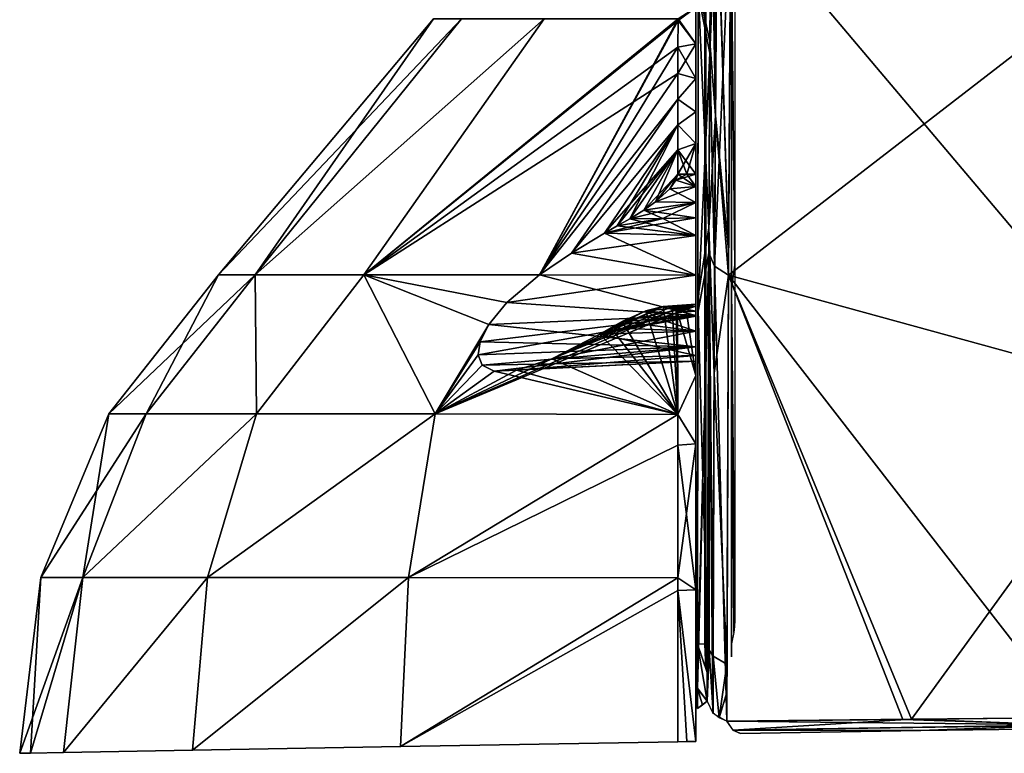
# Model space of a CAD drawing. Header units: millimetres. Extents: x -214 to 214, y -69 to 583.
# Tile 13 of 93: x -108 to -49, y 7 to 51. Entities that reach past the tile are written whole.
import ezdxf

# ---------------------------------------------------------------- set-up
doc = ezdxf.new("R2010")
doc.units = ezdxf.units.MM
doc.header["$LTSCALE"] = 62.021132
for name, color, linetype in [('106', 7, 'CONTINUOUS'), ('118', 7, 'CONTINUOUS'), ('119', 7, 'CONTINUOUS'), ('120', 7, 'CONTINUOUS'), ('135', 7, 'CONTINUOUS'), ('141', 7, 'CONTINUOUS'), ('159', 7, 'CONTINUOUS'), ('160', 7, 'CONTINUOUS'), ('161', 7, 'CONTINUOUS'), ('162', 7, 'CONTINUOUS'), ('163', 7, 'CONTINUOUS'), ('181', 7, 'CONTINUOUS'), ('189', 7, 'CONTINUOUS'), ('194', 7, 'CONTINUOUS'), ('780', 7, 'CONTINUOUS'), ('781', 7, 'CONTINUOUS'), ('782', 7, 'CONTINUOUS'), ('783', 7, 'CONTINUOUS'), ('784', 7, 'CONTINUOUS'), ('785', 7, 'CONTINUOUS'), ('786', 7, 'CONTINUOUS'), ('787', 7, 'CONTINUOUS'), ('788', 7, 'CONTINUOUS'), ('789', 7, 'CONTINUOUS'), ('790', 7, 'CONTINUOUS'), ('791', 7, 'CONTINUOUS'), ('792', 7, 'CONTINUOUS'), ('793', 7, 'CONTINUOUS'), ('794', 7, 'CONTINUOUS'), ('80', 7, 'CONTINUOUS')]:
    doc.layers.add(name, color=color, linetype=linetype)

msp = doc.modelspace()

# ---------------------------------------------------------------- linework, layer by layer
at = {"layer": '106', "color": 7, "linetype": 'Continuous'}
for points in [[(-64.896, 58.182, 151.116), (-65.039, 35.393, 118.628), (-39.781, 28.465, 124.192), (-64.896, 58.182, 151.116)], [(-43.989, 51.645, 155.125), (-64.896, 58.182, 151.116), (-39.781, 28.465, 124.192), (-43.989, 51.645, 155.125)], [(-65.135, 8.667, 89.284), (-54.587, 8.775, 95.415), (-65.039, 35.393, 118.628), (-65.135, 8.667, 89.284)], [(-54.587, 8.775, 95.415), (-44.473, 8.883, 100.24), (-65.039, 35.393, 118.628), (-54.587, 8.775, 95.415)], [(-65.039, 35.393, 118.628), (-44.473, 8.883, 100.24), (-39.781, 28.465, 124.192), (-65.039, 35.393, 118.628)]]:
    msp.add_3dface(points, dxfattribs=at)
at = {"layer": '118', "color": 7, "linetype": 'Continuous'}
for points in [[(-44.473, 8.883, 100.24), (-54.587, 8.775, 95.415), (-44.582, 8.439, 99.552), (-44.473, 8.883, 100.24)], [(-54.587, 8.775, 95.415), (-65.135, 8.667, 89.284), (-44.582, 8.439, 99.552), (-54.587, 8.775, 95.415)], [(-44.582, 8.439, 99.552), (-65.135, 8.667, 89.284), (-64.766, 8.136, 88.724), (-44.582, 8.439, 99.552)], [(-44.582, 8.439, 99.552), (-64.766, 8.136, 88.724), (-53.501, 8.11, 94.355), (-44.582, 8.439, 99.552)], [(-42.581, 8.254, 99.498), (-44.582, 8.439, 99.552), (-53.501, 8.11, 94.355), (-42.581, 8.254, 99.498)], [(-53.501, 8.11, 94.355), (-64.766, 8.136, 88.724), (-64.314, 7.934, 88.027), (-53.501, 8.11, 94.355)]]:
    msp.add_3dface(points, dxfattribs=at)
at = {"layer": '119', "color": 7, "linetype": 'Continuous'}
for points in [[(-65.725, 58.775, 150.759), (-66.073, 59.634, 150.236), (-66.151, 48.689, 133.523), (-65.725, 58.775, 150.759)], [(-65.868, 35.934, 118.195), (-65.725, 58.775, 150.759), (-66.151, 48.689, 133.523), (-65.868, 35.934, 118.195)], [(-65.725, 58.775, 150.759), (-65.868, 35.934, 118.195), (-65.714, 58.761, 150.767), (-65.725, 58.775, 150.759)], [(-65.868, 35.934, 118.195), (-64.896, 58.182, 151.116), (-65.714, 58.761, 150.767), (-65.868, 35.934, 118.195)], [(-65.039, 35.393, 118.628), (-64.896, 58.182, 151.116), (-65.868, 35.934, 118.195), (-65.039, 35.393, 118.628)], [(-66.215, 36.721, 117.553), (-65.868, 35.934, 118.195), (-66.151, 48.689, 133.523), (-66.215, 36.721, 117.553)], [(-66.311, 9.862, 88.049), (-65.965, 9.15, 88.785), (-66.215, 36.721, 117.553), (-66.311, 9.862, 88.049)], [(-65.965, 9.15, 88.785), (-65.868, 35.934, 118.195), (-66.215, 36.721, 117.553), (-65.965, 9.15, 88.785)], [(-65.135, 8.667, 89.284), (-65.868, 35.934, 118.195), (-65.965, 9.15, 88.785), (-65.135, 8.667, 89.284)], [(-65.135, 8.667, 89.284), (-65.039, 35.393, 118.628), (-65.868, 35.934, 118.195), (-65.135, 8.667, 89.284)]]:
    msp.add_3dface(points, dxfattribs=at)
at = {"layer": '120', "color": 7, "linetype": 'Continuous'}
for points in [[(-66.151, 48.689, 133.523), (-66.073, 59.634, 150.236), (-66.86, 52.238, 119.639), (-66.151, 48.689, 133.523)], [(-66.875, 33.11, 96.367), (-66.151, 48.689, 133.523), (-66.86, 52.238, 119.639), (-66.875, 33.11, 96.367)], [(-66.215, 36.721, 117.553), (-66.151, 48.689, 133.523), (-66.875, 33.11, 96.367), (-66.215, 36.721, 117.553)], [(-66.311, 9.862, 88.049), (-66.215, 36.721, 117.553), (-66.886, 10.625, 73.766), (-66.311, 9.862, 88.049)], [(-66.886, 10.625, 73.766), (-66.215, 36.721, 117.553), (-66.885, 11.807, 74.855), (-66.886, 10.625, 73.766)], [(-66.885, 11.807, 74.855), (-66.215, 36.721, 117.553), (-66.875, 33.11, 96.367), (-66.885, 11.807, 74.855)], [(-66.887, 9.435, 72.671), (-66.599, 9.65, 80.359), (-66.886, 10.625, 73.766), (-66.887, 9.435, 72.671)], [(-66.311, 9.862, 88.049), (-66.886, 10.625, 73.766), (-66.599, 9.65, 80.359), (-66.311, 9.862, 88.049)]]:
    msp.add_3dface(points, dxfattribs=at)
at = {"layer": '135', "color": 7, "linetype": 'Continuous'}
for points in [[(-64.65, 55.218, 117.446), (-64.65, 35.996, 94.044), (-64.85, 53.909, 118.2), (-64.65, 55.218, 117.446)], [(-64.85, 53.909, 118.2), (-64.65, 35.996, 94.044), (-64.85, 34.641, 94.781), (-64.85, 53.909, 118.2)], [(-64.65, 35.996, 94.044), (-64.65, 14.712, 72.5), (-64.85, 34.641, 94.781), (-64.65, 35.996, 94.044)], [(-64.85, 34.641, 94.781), (-64.65, 14.712, 72.5), (-64.683, 14.343, 72.5), (-64.85, 34.641, 94.781)], [(-64.85, 13.297, 73.236), (-64.85, 34.641, 94.781), (-64.717, 13.975, 72.5), (-64.85, 13.297, 73.236)], [(-64.717, 13.975, 72.5), (-64.85, 34.641, 94.781), (-64.683, 14.343, 72.5), (-64.717, 13.975, 72.5)]]:
    msp.add_3dface(points, dxfattribs=at)
at = {"layer": '141', "color": 7, "linetype": 'Continuous'}
for points in [[(-66.457, 34.641, 94.781), (-66.4, 52.148, 119.518), (-66.457, 53.909, 118.2), (-66.457, 34.641, 94.781)], [(-66.4, 33.008, 96.255), (-66.4, 52.148, 119.518), (-66.457, 34.641, 94.781), (-66.4, 33.008, 96.255)], [(-66.457, 13.297, 73.236), (-66.4, 33.008, 96.255), (-66.457, 34.641, 94.781), (-66.457, 13.297, 73.236)], [(-66.4, 11.807, 74.855), (-66.4, 33.008, 96.255), (-66.457, 13.297, 73.236), (-66.4, 11.807, 74.855)]]:
    msp.add_3dface(points, dxfattribs=at)
at = {"layer": '159', "color": 7, "linetype": 'Continuous'}
for points in [[(-66.072, 59.629, -150.239), (-66.147, 49.378, -134.507), (-66.86, 52.636, -120.172), (-66.072, 59.629, -150.239)], [(-66.86, 52.636, -120.172), (-66.208, 38.217, -119.432), (-66.874, 34.003, -97.362), (-66.86, 52.636, -120.172)], [(-66.147, 49.378, -134.507), (-66.208, 38.217, -119.432), (-66.86, 52.636, -120.172), (-66.147, 49.378, -134.507)], [(-66.208, 38.217, -119.432), (-66.301, 13.297, -91.421), (-66.874, 34.003, -97.362), (-66.208, 38.217, -119.432)], [(-66.874, 34.003, -97.362), (-66.301, 13.297, -91.421), (-66.885, 13.286, -76.224), (-66.874, 34.003, -97.362)]]:
    msp.add_3dface(points, dxfattribs=at)
at = {"layer": '160', "color": 7, "linetype": 'Continuous'}
for points in [[(-66.147, 49.378, -134.507), (-66.072, 59.629, -150.239), (-65.82, 44.947, -130.015), (-66.147, 49.378, -134.507)], [(-66.072, 59.629, -150.239), (-65.962, 59.172, -150.517), (-65.82, 44.947, -130.015), (-66.072, 59.629, -150.239)], [(-65.962, 59.172, -150.517), (-65.724, 58.774, -150.759), (-65.82, 44.947, -130.015), (-65.962, 59.172, -150.517)], [(-65.82, 44.947, -130.015), (-65.724, 58.774, -150.759), (-65.031, 36.879, -120.499), (-65.82, 44.947, -130.015)], [(-65.724, 58.774, -150.759), (-65.714, 58.761, -150.767), (-65.031, 36.879, -120.499), (-65.724, 58.774, -150.759)], [(-65.714, 58.761, -150.767), (-64.897, 58.183, -151.116), (-65.031, 36.879, -120.499), (-65.714, 58.761, -150.767)], [(-66.208, 38.217, -119.432), (-66.147, 49.378, -134.507), (-65.82, 44.947, -130.015), (-66.208, 38.217, -119.432)], [(-66.208, 38.217, -119.432), (-65.82, 44.947, -130.015), (-65.895, 29.513, -110.437), (-66.208, 38.217, -119.432)], [(-65.895, 29.513, -110.437), (-65.82, 44.947, -130.015), (-65.039, 35.393, -118.628), (-65.895, 29.513, -110.437)], [(-65.039, 35.393, -118.628), (-65.82, 44.947, -130.015), (-65.031, 36.879, -120.499), (-65.039, 35.393, -118.628)], [(-66.301, 13.297, -91.421), (-66.208, 38.217, -119.432), (-66.198, 12.917, -91.802), (-66.301, 13.297, -91.421)], [(-66.208, 38.217, -119.432), (-65.895, 29.513, -110.437), (-65.953, 12.572, -92.148), (-66.208, 38.217, -119.432)], [(-66.208, 38.217, -119.432), (-65.953, 12.572, -92.148), (-66.198, 12.917, -91.802), (-66.208, 38.217, -119.432)], [(-65.128, 12.082, -92.636), (-65.895, 29.513, -110.437), (-65.039, 35.393, -118.628), (-65.128, 12.082, -92.636)], [(-65.953, 12.572, -92.148), (-65.895, 29.513, -110.437), (-65.128, 12.082, -92.636), (-65.953, 12.572, -92.148)]]:
    msp.add_3dface(points, dxfattribs=at)
at = {"layer": '161', "color": 7, "linetype": 'Continuous'}
for points in [[(-64.897, 58.183, -151.116), (-43.989, 51.645, -155.125), (-65.039, 35.393, -118.628), (-64.897, 58.183, -151.116)], [(-64.897, 58.183, -151.116), (-65.039, 35.393, -118.628), (-65.031, 36.879, -120.499), (-64.897, 58.183, -151.116)], [(-65.039, 35.393, -118.628), (-43.989, 51.645, -155.125), (-39.78, 28.465, -124.192), (-65.039, 35.393, -118.628)], [(-65.128, 12.082, -92.636), (-65.039, 35.393, -118.628), (-65.13, 8.666, -89.286), (-65.128, 12.082, -92.636)], [(-65.13, 8.666, -89.286), (-65.039, 35.393, -118.628), (-54.068, 8.786, -95.692), (-65.13, 8.666, -89.286)], [(-54.068, 8.786, -95.692), (-65.039, 35.393, -118.628), (-39.78, 28.465, -124.192), (-54.068, 8.786, -95.692)], [(-43.334, 8.888, -100.714), (-54.068, 8.786, -95.692), (-39.78, 28.465, -124.192), (-43.334, 8.888, -100.714)], [(-65.13, 10.38, -90.954), (-65.128, 12.082, -92.636), (-65.13, 8.666, -89.286), (-65.13, 10.38, -90.954)]]:
    msp.add_3dface(points, dxfattribs=at)
at = {"layer": '162', "color": 7, "linetype": 'Continuous'}
for points in [[(-66.301, 13.297, -91.421), (-66.198, 12.917, -91.802), (-66.306, 11.586, -89.728), (-66.301, 13.297, -91.421)], [(-66.306, 11.586, -89.728), (-66.198, 12.917, -91.802), (-66.309, 9.862, -88.049), (-66.306, 11.586, -89.728)], [(-66.309, 9.862, -88.049), (-66.198, 12.917, -91.802), (-65.963, 9.15, -88.786), (-66.309, 9.862, -88.049)], [(-66.198, 12.917, -91.802), (-65.953, 12.572, -92.148), (-65.963, 9.15, -88.786), (-66.198, 12.917, -91.802)], [(-65.963, 9.15, -88.786), (-65.953, 12.572, -92.148), (-65.595, 8.868, -89.077), (-65.963, 9.15, -88.786)], [(-65.953, 12.572, -92.148), (-65.128, 12.082, -92.636), (-65.595, 8.868, -89.077), (-65.953, 12.572, -92.148)], [(-65.128, 12.082, -92.636), (-65.13, 10.38, -90.954), (-65.595, 8.868, -89.077), (-65.128, 12.082, -92.636)], [(-65.13, 10.38, -90.954), (-65.13, 8.666, -89.286), (-65.595, 8.868, -89.077), (-65.13, 10.38, -90.954)]]:
    msp.add_3dface(points, dxfattribs=at)
at = {"layer": '163', "color": 7, "linetype": 'Continuous'}
for points in [[(-66.885, 13.286, -76.224), (-66.301, 13.297, -91.421), (-66.306, 11.586, -89.728), (-66.885, 13.286, -76.224)], [(-66.885, 13.286, -76.224), (-66.306, 11.586, -89.728), (-66.309, 9.862, -88.049), (-66.885, 13.286, -76.224)], [(-66.885, 13.286, -76.224), (-66.309, 9.862, -88.049), (-66.885, 10.646, -73.786), (-66.885, 13.286, -76.224)], [(-66.885, 12.548, -75.538), (-66.885, 13.286, -76.224), (-66.885, 10.646, -73.786), (-66.885, 12.548, -75.538)], [(-66.885, 11.807, -74.855), (-66.885, 12.548, -75.538), (-66.885, 10.646, -73.786), (-66.885, 11.807, -74.855)], [(-66.976, 11.828, -72.502), (-66.885, 10.646, -73.786), (-66.892, 9.428, -72.498), (-66.976, 11.828, -72.502)], [(-66.885, 10.646, -73.786), (-66.309, 9.862, -88.049), (-66.892, 9.428, -72.498), (-66.885, 10.646, -73.786)]]:
    msp.add_3dface(points, dxfattribs=at)
at = {"layer": '181', "color": 7, "linetype": 'Continuous'}
for points in [[(-54.068, 8.786, -95.692), (-43.334, 8.888, -100.714), (-44.58, 8.438, -99.552), (-54.068, 8.786, -95.692)], [(-65.13, 8.666, -89.286), (-54.068, 8.786, -95.692), (-64.764, 8.136, -88.725), (-65.13, 8.666, -89.286)], [(-54.068, 8.786, -95.692), (-44.58, 8.438, -99.552), (-64.764, 8.136, -88.725), (-54.068, 8.786, -95.692)], [(-64.764, 8.136, -88.725), (-44.58, 8.438, -99.552), (-53.506, 8.11, -94.351), (-64.764, 8.136, -88.725)], [(-53.506, 8.11, -94.351), (-44.58, 8.438, -99.552), (-42.592, 8.254, -99.493), (-53.506, 8.11, -94.351)], [(-64.312, 7.934, -88.028), (-64.764, 8.136, -88.725), (-53.506, 8.11, -94.351), (-64.312, 7.934, -88.028)]]:
    msp.add_3dface(points, dxfattribs=at)
at = {"layer": '189', "color": 7, "linetype": 'Continuous'}
for points in [[(-66.458, 34.641, -94.781), (-66.458, 53.909, -118.2), (-66.4, 33.008, -96.255), (-66.458, 34.641, -94.781)], [(-66.4, 33.008, -96.255), (-66.458, 53.909, -118.2), (-66.4, 52.148, -119.518), (-66.4, 33.008, -96.255)], [(-66.458, 13.297, -73.236), (-66.458, 34.641, -94.781), (-66.4, 11.807, -74.855), (-66.458, 13.297, -73.236)], [(-66.4, 11.807, -74.855), (-66.458, 34.641, -94.781), (-66.4, 33.008, -96.255), (-66.4, 11.807, -74.855)]]:
    msp.add_3dface(points, dxfattribs=at)
at = {"layer": '194', "color": 7, "linetype": 'Continuous'}
for points in [[(-64.85, 35.985, -94.031), (-64.85, 55.214, -117.44), (-64.85, 53.909, -118.2), (-64.85, 35.985, -94.031)], [(-64.85, 34.641, -94.78), (-64.85, 35.985, -94.031), (-64.85, 53.909, -118.2), (-64.85, 34.641, -94.78)], [(-64.85, 14.693, -72.483), (-64.85, 35.985, -94.031), (-64.85, 34.641, -94.78), (-64.85, 14.693, -72.483)], [(-64.85, 13.297, -73.236), (-64.85, 14.693, -72.483), (-64.85, 34.641, -94.78), (-64.85, 13.297, -73.236)], [(-64.85, 12.517, -72.517), (-64.85, 14.693, -72.483), (-64.85, 13.297, -73.236), (-64.85, 12.517, -72.517)]]:
    msp.add_3dface(points, dxfattribs=at)
at = {"layer": '780', "color": 7, "linetype": 'Continuous'}
for points in [[(-99.934, 27.078, -21.577), (-102.171, 27.078), (-93.392, 35.405, -20.726), (-99.934, 27.078, -21.577)], [(-102.171, 27.078), (-99.934, 27.078, 21.577), (-95.595, 35.405), (-102.171, 27.078)], [(-93.392, 35.405, -20.726), (-102.171, 27.078), (-95.595, 35.405), (-93.392, 35.405, -20.726)], [(-93.317, 27.078, -42.235), (-99.934, 27.078, -21.577), (-93.392, 35.405, -20.726), (-93.317, 27.078, -42.235)], [(-99.934, 27.078, 21.577), (-93.317, 27.078, 42.235), (-93.392, 35.405, 20.726), (-99.934, 27.078, 21.577)], [(-95.595, 35.405), (-99.934, 27.078, 21.577), (-93.392, 35.405, 20.726), (-95.595, 35.405)], [(-86.88, 35.405, -40.526), (-93.317, 27.078, -42.235), (-93.392, 35.405, -20.726), (-86.88, 35.405, -40.526)], [(-93.392, 35.405, 20.726), (-93.317, 27.078, 42.235), (-86.88, 35.405, 40.526), (-93.392, 35.405, 20.726)], [(-82.603, 27.078, -61.097), (-93.317, 27.078, -42.235), (-86.88, 35.405, -40.526), (-82.603, 27.078, -61.097)], [(-93.317, 27.078, 42.235), (-82.603, 27.078, 61.097), (-86.88, 35.405, 40.526), (-93.317, 27.078, 42.235)], [(-79.395, 32.423, -59.08), (-82.603, 27.078, -61.097), (-86.88, 35.405, -40.526), (-79.395, 32.423, -59.08)], [(-86.88, 35.405, 40.526), (-82.603, 27.078, 61.097), (-79.395, 32.423, 59.08), (-86.88, 35.405, 40.526)], [(-78.306, 33.743, -58.601), (-79.395, 32.423, -59.08), (-86.88, 35.405, -40.526), (-78.306, 33.743, -58.601)], [(-76.352, 35.405, -58.514), (-78.306, 33.743, -58.601), (-86.88, 35.405, -40.526), (-76.352, 35.405, -58.514)], [(-76.352, 35.405, 58.514), (-86.88, 35.405, 40.526), (-78.306, 33.743, 58.601), (-76.352, 35.405, 58.514)], [(-78.306, 33.743, 58.601), (-86.88, 35.405, 40.526), (-79.395, 32.423, 59.08), (-78.306, 33.743, 58.601)], [(-68.092, 33.149, -71.402), (-82.603, 27.078, -61.097), (-68.164, 33.365, -71.058), (-68.092, 33.149, -71.402)], [(-68.164, 33.365, -71.058), (-82.603, 27.078, -61.097), (-75.613, 30.379, -66.544), (-68.164, 33.365, -71.058)], [(-68.079, 27.048, -77.536), (-82.603, 27.078, -61.097), (-68.092, 33.149, -71.402), (-68.079, 27.048, -77.536)], [(-68.958, 33.519, -70.055), (-68.411, 33.506, -70.629), (-75.613, 30.379, -66.544), (-68.958, 33.519, -70.055)], [(-72.739, 31.852, -68.109), (-68.958, 33.519, -70.055), (-75.613, 30.379, -66.544), (-72.739, 31.852, -68.109)], [(-68.411, 33.506, -70.629), (-68.164, 33.365, -71.058), (-75.613, 30.379, -66.544), (-68.411, 33.506, -70.629)], [(-69.98, 33.26, -69.328), (-68.958, 33.519, -70.055), (-72.739, 31.852, -68.109), (-69.98, 33.26, -69.328)], [(-71.413, 32.606, -68.634), (-69.98, 33.26, -69.328), (-72.739, 31.852, -68.109), (-71.413, 32.606, -68.634)], [(-71.413, 32.606, 68.634), (-68.079, 27.048, 77.536), (-69.98, 33.26, 69.328), (-71.413, 32.606, 68.634)], [(-69.98, 33.26, 69.328), (-68.079, 27.048, 77.536), (-68.958, 33.519, 70.055), (-69.98, 33.26, 69.328)], [(-68.958, 33.519, 70.055), (-68.079, 27.048, 77.536), (-68.411, 33.506, 70.629), (-68.958, 33.519, 70.055)], [(-68.411, 33.506, 70.629), (-68.079, 27.048, 77.536), (-68.164, 33.365, 71.058), (-68.411, 33.506, 70.629)], [(-68.079, 27.048, 77.536), (-68.092, 33.149, 71.402), (-68.164, 33.365, 71.058), (-68.079, 27.048, 77.536)], [(-72.08, 32.231, -68.374), (-71.413, 32.606, -68.634), (-72.739, 31.852, -68.109), (-72.08, 32.231, -68.374)], [(-72.08, 32.231, 68.374), (-68.079, 27.048, 77.536), (-71.413, 32.606, 68.634), (-72.08, 32.231, 68.374)], [(-79.916, 31.401, -59.782), (-82.603, 27.078, -61.097), (-79.395, 32.423, -59.08), (-79.916, 31.401, -59.782)], [(-79.395, 32.423, 59.08), (-82.603, 27.078, 61.097), (-79.916, 31.401, 59.782), (-79.395, 32.423, 59.08)], [(-72.739, 31.852, 68.109), (-68.079, 27.048, 77.536), (-72.08, 32.231, 68.374), (-72.739, 31.852, 68.109)], [(-80.034, 30.607, -60.653), (-82.603, 27.078, -61.097), (-79.916, 31.401, -59.782), (-80.034, 30.607, -60.653)], [(-79.916, 31.401, 59.782), (-82.603, 27.078, 61.097), (-80.034, 30.607, 60.653), (-79.916, 31.401, 59.782)], [(-75.613, 30.379, 66.544), (-68.079, 27.048, 77.536), (-72.739, 31.852, 68.109), (-75.613, 30.379, 66.544)], [(-79.786, 30.003, -61.732), (-82.603, 27.078, -61.097), (-80.034, 30.607, -60.653), (-79.786, 30.003, -61.732)], [(-80.034, 30.607, 60.653), (-82.603, 27.078, 61.097), (-79.786, 30.003, 61.732), (-80.034, 30.607, 60.653)], [(-75.613, 30.379, -66.544), (-82.603, 27.078, -61.097), (-77.741, 29.687, -64.742), (-75.613, 30.379, -66.544)], [(-77.741, 29.687, 64.742), (-68.079, 27.048, 77.536), (-75.613, 30.379, 66.544), (-77.741, 29.687, 64.742)], [(-79.081, 29.641, -63.088), (-82.603, 27.078, -61.097), (-79.786, 30.003, -61.732), (-79.081, 29.641, -63.088)], [(-79.786, 30.003, 61.732), (-82.603, 27.078, 61.097), (-79.081, 29.641, 63.088), (-79.786, 30.003, 61.732)], [(-77.741, 29.687, -64.742), (-82.603, 27.078, -61.097), (-79.081, 29.641, -63.088), (-77.741, 29.687, -64.742)], [(-82.603, 27.078, 61.097), (-68.079, 27.048, 77.536), (-79.081, 29.641, 63.088), (-82.603, 27.078, 61.097)], [(-79.081, 29.641, 63.088), (-68.079, 27.048, 77.536), (-77.741, 29.687, 64.742), (-79.081, 29.641, 63.088)], [(-103.72, 17.268, -23.353), (-106.245, 17.268), (-99.934, 27.078, -21.577), (-103.72, 17.268, -23.353)], [(-106.245, 17.268), (-103.72, 17.268, 23.353), (-102.171, 27.078), (-106.245, 17.268)], [(-99.934, 27.078, -21.577), (-106.245, 17.268), (-102.171, 27.078), (-99.934, 27.078, -21.577)], [(-96.26, 17.268, -45.626), (-103.72, 17.268, -23.353), (-93.317, 27.078, -42.235), (-96.26, 17.268, -45.626)], [(-93.317, 27.078, -42.235), (-103.72, 17.268, -23.353), (-99.934, 27.078, -21.577), (-93.317, 27.078, -42.235)], [(-103.72, 17.268, 23.353), (-96.26, 17.268, 45.626), (-93.317, 27.078, 42.235), (-103.72, 17.268, 23.353)], [(-102.171, 27.078), (-103.72, 17.268, 23.353), (-99.934, 27.078, 21.577), (-102.171, 27.078)], [(-99.934, 27.078, 21.577), (-103.72, 17.268, 23.353), (-93.317, 27.078, 42.235), (-99.934, 27.078, 21.577)], [(-84.211, 17.268, -65.79), (-96.26, 17.268, -45.626), (-82.603, 27.078, -61.097), (-84.211, 17.268, -65.79)], [(-82.603, 27.078, -61.097), (-96.26, 17.268, -45.626), (-93.317, 27.078, -42.235), (-82.603, 27.078, -61.097)], [(-96.26, 17.268, 45.626), (-84.211, 17.268, 65.79), (-82.603, 27.078, 61.097), (-96.26, 17.268, 45.626)], [(-93.317, 27.078, 42.235), (-96.26, 17.268, 45.626), (-82.603, 27.078, 61.097), (-93.317, 27.078, 42.235)], [(-68.079, 27.048, -77.536), (-84.211, 17.268, -65.79), (-82.603, 27.078, -61.097), (-68.079, 27.048, -77.536)], [(-82.603, 27.078, 61.097), (-84.211, 17.268, 65.79), (-68.079, 27.048, 77.536), (-82.603, 27.078, 61.097)], [(-68.076, 25.212, -78.904), (-84.211, 17.268, -65.79), (-68.079, 27.048, -77.536), (-68.076, 25.212, -78.904)], [(-84.211, 17.268, 65.79), (-68.069, 17.26, 82.967), (-68.079, 27.048, 77.536), (-84.211, 17.268, 65.79)], [(-68.069, 17.26, 82.967), (-68.076, 25.212, 78.904), (-68.079, 27.048, 77.536), (-68.069, 17.26, 82.967)], [(-68.069, 17.26, -82.967), (-84.211, 17.268, -65.79), (-68.076, 25.212, -78.904), (-68.069, 17.26, -82.967)], [(-107.504, 6.743), (-106.847, 6.754, 12.026), (-106.245, 17.268), (-107.504, 6.743)], [(-106.847, 6.754, -12.026), (-107.504, 6.743), (-103.72, 17.268, -23.353), (-106.847, 6.754, -12.026)], [(-103.72, 17.268, -23.353), (-107.504, 6.743), (-106.245, 17.268), (-103.72, 17.268, -23.353)], [(-106.847, 6.754, 12.026), (-104.886, 6.789, 23.91), (-103.72, 17.268, 23.353), (-106.847, 6.754, 12.026)], [(-106.245, 17.268), (-106.847, 6.754, 12.026), (-103.72, 17.268, 23.353), (-106.245, 17.268)], [(-104.886, 6.789, -23.91), (-106.847, 6.754, -12.026), (-103.72, 17.268, -23.353), (-104.886, 6.789, -23.91)], [(-104.886, 6.789, 23.91), (-97.159, 6.924, 46.686), (-96.26, 17.268, 45.626), (-104.886, 6.789, 23.91)], [(-103.72, 17.268, 23.353), (-104.886, 6.789, 23.91), (-96.26, 17.268, 45.626), (-103.72, 17.268, 23.353)], [(-97.159, 6.924, -46.686), (-104.886, 6.789, -23.91), (-96.26, 17.268, -45.626), (-97.159, 6.924, -46.686)], [(-96.26, 17.268, -45.626), (-104.886, 6.789, -23.91), (-103.72, 17.268, -23.353), (-96.26, 17.268, -45.626)], [(-97.159, 6.924, 46.686), (-84.689, 7.141, 67.249), (-84.211, 17.268, 65.79), (-97.159, 6.924, 46.686)], [(-96.26, 17.268, 45.626), (-97.159, 6.924, 46.686), (-84.211, 17.268, 65.79), (-96.26, 17.268, 45.626)], [(-84.689, 7.141, -67.249), (-97.159, 6.924, -46.686), (-84.211, 17.268, -65.79), (-84.689, 7.141, -67.249)], [(-84.211, 17.268, -65.79), (-97.159, 6.924, -46.686), (-96.26, 17.268, -45.626), (-84.211, 17.268, -65.79)], [(-84.211, 17.268, 65.79), (-84.689, 7.141, 67.249), (-68.069, 17.26, 82.967), (-84.211, 17.268, 65.79)], [(-68.069, 17.26, -82.967), (-84.689, 7.141, -67.249), (-84.211, 17.268, -65.79), (-68.069, 17.26, -82.967)], [(-84.689, 7.141, 67.249), (-68.067, 7.431, 84.624), (-68.069, 17.26, 82.967), (-84.689, 7.141, 67.249)], [(-68.069, 16.501, -83.218), (-84.689, 7.141, -67.249), (-68.069, 17.26, -82.967), (-68.069, 16.501, -83.218)], [(-68.069, 17.26, 82.967), (-68.067, 7.431, 84.624), (-68.069, 16.501, 83.218), (-68.069, 17.26, 82.967)], [(-68.067, 7.431, -84.624), (-84.689, 7.141, -67.249), (-68.069, 16.501, -83.218), (-68.067, 7.431, -84.624)]]:
    msp.add_3dface(points, dxfattribs=at)
at = {"layer": '781', "color": 7, "linetype": 'Continuous'}
for points in [[(-93.392, 35.405, -20.726), (-95.595, 35.405), (-81.031, 50.751, -16.835), (-93.392, 35.405, -20.726)], [(-95.595, 35.405), (-93.392, 35.405, 20.726), (-82.701, 50.751, 0), (-95.595, 35.405)], [(-81.031, 50.751, -16.835), (-95.595, 35.405), (-82.701, 50.751, 0), (-81.031, 50.751, -16.835)], [(-86.88, 35.405, -40.526), (-93.392, 35.405, -20.726), (-76.086, 50.751, -33.014), (-86.88, 35.405, -40.526)], [(-76.086, 50.751, -33.014), (-93.392, 35.405, -20.726), (-81.031, 50.751, -16.835), (-76.086, 50.751, -33.014)], [(-93.392, 35.405, 20.726), (-86.88, 35.405, 40.526), (-76.086, 50.751, 33.014), (-93.392, 35.405, 20.726)], [(-82.701, 50.751, 0), (-93.392, 35.405, 20.726), (-81.031, 50.751, 16.835), (-82.701, 50.751, 0)], [(-81.031, 50.751, 16.835), (-93.392, 35.405, 20.726), (-76.086, 50.751, 33.014), (-81.031, 50.751, 16.835)], [(-68.059, 50.635, -48.047), (-86.88, 35.405, -40.526), (-68.058, 50.751, -47.907), (-68.059, 50.635, -48.047)], [(-68.058, 50.751, -47.907), (-86.88, 35.405, -40.526), (-76.086, 50.751, -33.014), (-68.058, 50.751, -47.907)], [(-86.88, 35.405, 40.526), (-76.352, 35.405, 58.514), (-68.058, 50.751, 47.907), (-86.88, 35.405, 40.526)], [(-76.086, 50.751, 33.014), (-86.88, 35.405, 40.526), (-68.058, 50.751, 47.907), (-76.086, 50.751, 33.014)], [(-68.058, 50.751, 47.907), (-76.352, 35.405, 58.514), (-68.059, 50.635, 48.047), (-68.058, 50.751, 47.907)], [(-68.062, 49.04, -49.978), (-86.88, 35.405, -40.526), (-68.059, 50.635, -48.047), (-68.062, 49.04, -49.978)], [(-68.059, 50.635, 48.047), (-76.352, 35.405, 58.514), (-68.062, 49.04, 49.978), (-68.059, 50.635, 48.047)], [(-68.065, 47.47, -51.914), (-86.88, 35.405, -40.526), (-68.062, 49.04, -49.978), (-68.065, 47.47, -51.914)], [(-68.062, 49.04, 49.978), (-76.352, 35.405, 58.514), (-68.065, 47.47, 51.914), (-68.062, 49.04, 49.978)], [(-76.352, 35.405, -58.514), (-86.88, 35.405, -40.526), (-68.065, 47.47, -51.914), (-76.352, 35.405, -58.514)], [(-68.069, 45.923, -53.858), (-76.352, 35.405, -58.514), (-68.065, 47.47, -51.914), (-68.069, 45.923, -53.858)], [(-68.065, 47.47, 51.914), (-76.352, 35.405, 58.514), (-68.069, 45.923, 53.858), (-68.065, 47.47, 51.914)], [(-76.352, 35.405, -58.514), (-68.069, 45.923, -53.858), (-74.446, 36.715, -58.827), (-76.352, 35.405, -58.514)], [(-68.069, 45.923, 53.858), (-76.352, 35.405, 58.514), (-74.446, 36.715, 58.827), (-68.069, 45.923, 53.858)], [(-68.069, 45.923, -53.858), (-68.072, 44.399, -55.811), (-74.446, 36.715, -58.827), (-68.069, 45.923, -53.858)], [(-68.072, 44.399, 55.811), (-68.069, 45.923, 53.858), (-74.446, 36.715, 58.827), (-68.072, 44.399, 55.811)], [(-74.446, 36.715, -58.827), (-68.072, 44.399, -55.811), (-72.472, 37.909, -59.46), (-74.446, 36.715, -58.827)], [(-72.472, 37.909, 59.46), (-68.072, 44.399, 55.811), (-74.446, 36.715, 58.827), (-72.472, 37.909, 59.46)], [(-68.072, 44.399, -55.811), (-68.076, 42.899, -57.774), (-72.472, 37.909, -59.46), (-68.072, 44.399, -55.811)], [(-71.708, 38.336, 59.762), (-68.072, 44.399, 55.811), (-72.472, 37.909, 59.46), (-71.708, 38.336, 59.762)], [(-70.946, 38.763, 60.063), (-68.072, 44.399, 55.811), (-71.708, 38.336, 59.762), (-70.946, 38.763, 60.063)], [(-68.076, 42.899, 57.774), (-68.072, 44.399, 55.811), (-70.946, 38.763, 60.063), (-68.076, 42.899, 57.774)], [(-72.472, 37.909, -59.46), (-68.076, 42.899, -57.774), (-71.708, 38.336, -59.762), (-72.472, 37.909, -59.46)], [(-71.708, 38.336, -59.762), (-68.076, 42.899, -57.774), (-70.946, 38.763, -60.063), (-71.708, 38.336, -59.762)], [(-70.946, 38.763, -60.063), (-68.076, 42.899, -57.774), (-70.106, 39.275, -60.334), (-70.946, 38.763, -60.063)], [(-70.106, 39.275, 60.334), (-68.076, 42.899, 57.774), (-70.946, 38.763, 60.063), (-70.106, 39.275, 60.334)], [(-68.076, 42.899, -57.774), (-68.08, 41.432, -59.734), (-70.106, 39.275, -60.334), (-68.076, 42.899, -57.774)], [(-69.412, 39.773, 60.451), (-68.076, 42.899, 57.774), (-70.106, 39.275, 60.334), (-69.412, 39.773, 60.451)], [(-68.08, 41.432, 59.734), (-68.076, 42.899, 57.774), (-69.412, 39.773, 60.451), (-68.08, 41.432, 59.734)], [(-70.106, 39.275, -60.334), (-68.08, 41.432, -59.734), (-69.412, 39.773, -60.451), (-70.106, 39.275, -60.334)], [(-69.412, 39.773, -60.451), (-68.08, 41.432, -59.734), (-68.549, 40.563, -60.368), (-69.412, 39.773, -60.451)], [(-68.549, 40.563, 60.368), (-68.08, 41.432, 59.734), (-69.412, 39.773, 60.451), (-68.549, 40.563, 60.368)], [(-68.549, 40.563, -60.368), (-68.08, 41.432, -59.734), (-68.181, 41.08, -60.093), (-68.549, 40.563, -60.368)], [(-68.181, 41.081, 60.093), (-68.08, 41.432, 59.734), (-68.549, 40.563, 60.368), (-68.181, 41.081, 60.093)]]:
    msp.add_3dface(points, dxfattribs=at)
at = {"layer": '782', "color": 7, "linetype": 'Continuous'}
for points in [[(-68.058, 50.751, 47.907), (-68.059, 50.635, 48.047), (-67, 51.428, 47.184), (-68.058, 50.751, 47.907)], [(-67, 51.428, 47.184), (-68.059, 50.635, 48.047), (-67, 49.244, 49.816), (-67, 51.428, 47.184)], [(-67, 49.244, -49.816), (-68.058, 50.751, -47.907), (-67, 51.428, -47.184), (-67, 49.244, -49.816)], [(-68.059, 50.635, -48.047), (-68.058, 50.751, -47.907), (-67, 49.244, -49.816), (-68.059, 50.635, -48.047)], [(-68.062, 49.04, -49.978), (-68.059, 50.635, -48.047), (-67, 49.244, -49.816), (-68.062, 49.04, -49.978)], [(-68.059, 50.635, 48.047), (-68.062, 49.04, 49.978), (-67, 49.244, 49.816), (-68.059, 50.635, 48.047)], [(-68.062, 49.04, 49.978), (-68.065, 47.47, 51.914), (-67, 49.244, 49.816), (-68.062, 49.04, 49.978)], [(-67, 49.244, 49.816), (-68.065, 47.47, 51.914), (-67, 47.166, 52.383), (-67, 49.244, 49.816)], [(-68.065, 47.47, -51.914), (-68.062, 49.04, -49.978), (-67, 47.166, -52.383), (-68.065, 47.47, -51.914)], [(-67, 47.166, -52.383), (-68.062, 49.04, -49.978), (-67, 49.244, -49.816), (-67, 47.166, -52.383)], [(-68.069, 45.923, -53.858), (-68.065, 47.47, -51.914), (-67, 47.166, -52.383), (-68.069, 45.923, -53.858)], [(-68.065, 47.47, 51.914), (-68.069, 45.923, 53.858), (-67, 47.166, 52.383), (-68.065, 47.47, 51.914)], [(-67, 45.179, -54.897), (-68.069, 45.923, -53.858), (-67, 47.166, -52.383), (-67, 45.179, -54.897)], [(-67, 47.166, 52.383), (-68.069, 45.923, 53.858), (-67, 45.179, 54.897), (-67, 47.166, 52.383)], [(-68.072, 44.399, -55.811), (-68.069, 45.923, -53.858), (-67, 45.179, -54.897), (-68.072, 44.399, -55.811)], [(-68.069, 45.923, 53.858), (-68.072, 44.399, 55.811), (-67, 45.179, 54.897), (-68.069, 45.923, 53.858)], [(-67, 43.276, -57.37), (-68.072, 44.399, -55.811), (-67, 45.179, -54.897), (-67, 43.276, -57.37)], [(-67, 45.179, 54.897), (-68.072, 44.399, 55.811), (-67, 43.276, 57.37), (-67, 45.179, 54.897)], [(-68.076, 42.899, -57.774), (-68.072, 44.399, -55.811), (-67, 43.276, -57.37), (-68.076, 42.899, -57.774)], [(-68.072, 44.399, 55.811), (-68.076, 42.899, 57.774), (-67, 43.276, 57.37), (-68.072, 44.399, 55.811)], [(-68.076, 42.899, 57.774), (-68.08, 41.432, 59.734), (-67, 43.276, 57.37), (-68.076, 42.899, 57.774)], [(-67, 43.276, 57.37), (-68.08, 41.432, 59.734), (-67.54, 41.44, 59.772), (-67, 43.276, 57.37)], [(-67, 41.448, -59.809), (-68.076, 42.899, -57.774), (-67, 43.276, -57.37), (-67, 41.448, -59.809)], [(-67, 41.448, 59.809), (-67, 43.276, 57.37), (-67.54, 41.44, 59.772), (-67, 41.448, 59.809)], [(-68.08, 41.432, -59.734), (-68.076, 42.899, -57.774), (-67.54, 41.44, -59.772), (-68.08, 41.432, -59.734)], [(-68.076, 42.899, -57.774), (-67, 41.448, -59.809), (-67.54, 41.44, -59.772), (-68.076, 42.899, -57.774)]]:
    msp.add_3dface(points, dxfattribs=at)
at = {"layer": '783', "color": 7, "linetype": 'Continuous'}
for points in [[(-68.092, 33.149, 71.402), (-67, 29.381, 75.587), (-67.546, 33.19, 71.397), (-68.092, 33.149, 71.402)], [(-68.092, 33.149, 71.402), (-68.079, 27.048, 77.536), (-67, 29.381, 75.587), (-68.092, 33.149, 71.402)], [(-67, 33.231, 71.392), (-67.546, 33.19, 71.397), (-67, 29.381, 75.587), (-67, 33.231, 71.392)], [(-67, 29.381, 75.587), (-68.079, 27.048, 77.536), (-67, 25.277, 78.927), (-67, 29.381, 75.587)], [(-68.079, 27.048, 77.536), (-68.076, 25.212, 78.904), (-67, 25.277, 78.927), (-68.079, 27.048, 77.536)], [(-68.076, 25.212, 78.904), (-68.069, 17.26, 82.967), (-67, 25.277, 78.927), (-68.076, 25.212, 78.904)], [(-67, 25.277, 78.927), (-68.069, 17.26, 82.967), (-67, 16.544, 83.263), (-67, 25.277, 78.927)], [(-68.069, 17.26, 82.967), (-68.069, 16.501, 83.218), (-67, 16.544, 83.263), (-68.069, 17.26, 82.967)], [(-67, 16.544, 83.263), (-68.069, 16.501, 83.218), (-67, 7.45, 84.68), (-67, 16.544, 83.263)], [(-68.069, 16.501, 83.218), (-68.067, 7.431, 84.624), (-67.534, 7.441, 84.652), (-68.069, 16.501, 83.218)], [(-67, 7.45, 84.68), (-68.069, 16.501, 83.218), (-67.534, 7.441, 84.652), (-67, 7.45, 84.68)]]:
    msp.add_3dface(points, dxfattribs=at)
at = {"layer": '784', "color": 7, "linetype": 'Continuous'}
for points in [[(-67, 29.381, -75.587), (-68.092, 33.149, -71.402), (-67.546, 33.19, -71.397), (-67, 29.381, -75.587)], [(-68.079, 27.048, -77.536), (-68.092, 33.149, -71.402), (-67, 29.381, -75.587), (-68.079, 27.048, -77.536)], [(-67, 33.231, -71.392), (-67, 29.381, -75.587), (-67.546, 33.19, -71.397), (-67, 33.231, -71.392)], [(-67, 25.277, -78.927), (-68.079, 27.048, -77.536), (-67, 29.381, -75.587), (-67, 25.277, -78.927)], [(-68.076, 25.212, -78.904), (-68.079, 27.048, -77.536), (-67, 25.277, -78.927), (-68.076, 25.212, -78.904)], [(-67, 16.544, -83.263), (-68.076, 25.212, -78.904), (-67, 25.277, -78.927), (-67, 16.544, -83.263)], [(-68.069, 17.26, -82.967), (-68.076, 25.212, -78.904), (-67, 16.544, -83.263), (-68.069, 17.26, -82.967)], [(-68.069, 16.501, -83.218), (-68.069, 17.26, -82.967), (-67, 16.544, -83.263), (-68.069, 16.501, -83.218)], [(-67, 7.45, -84.68), (-68.069, 16.501, -83.218), (-67, 16.544, -83.263), (-67, 7.45, -84.68)], [(-68.067, 7.431, -84.624), (-68.069, 16.501, -83.218), (-67.534, 7.441, -84.652), (-68.067, 7.431, -84.624)], [(-67.534, 7.441, -84.652), (-68.069, 16.501, -83.218), (-67, 7.45, -84.68), (-67.534, 7.441, -84.652)]]:
    msp.add_3dface(points, dxfattribs=at)
at = {"layer": '785', "color": 7, "linetype": 'Continuous'}
for points in [[(-72.472, 37.909, 59.46), (-74.446, 36.715, 58.827), (-67, 37.762, 59.706), (-72.472, 37.909, 59.46)], [(-67, 37.762, 59.706), (-74.446, 36.715, 58.827), (-67, 35.393, 59.004), (-67, 37.762, 59.706)], [(-74.446, 36.715, 58.827), (-76.352, 35.405, 58.514), (-67, 35.393, 59.004), (-74.446, 36.715, 58.827)], [(-76.352, 35.405, 58.514), (-78.306, 33.743, 58.601), (-67, 35.393, 59.004), (-76.352, 35.405, 58.514)], [(-67, 35.393, 59.004), (-78.306, 33.743, 58.601), (-67, 32.978, 59.521), (-67, 35.393, 59.004)], [(-78.306, 33.743, 58.601), (-79.395, 32.423, 59.08), (-67, 32.978, 59.521), (-78.306, 33.743, 58.601)], [(-79.916, 31.401, 59.782), (-80.034, 30.607, 60.653), (-67, 32.978, 59.521), (-79.916, 31.401, 59.782)], [(-67, 32.978, 59.521), (-80.034, 30.607, 60.653), (-67, 31.104, 61.132), (-67, 32.978, 59.521)], [(-79.395, 32.423, 59.08), (-79.916, 31.401, 59.782), (-67, 32.978, 59.521), (-79.395, 32.423, 59.08)], [(-67, 30.571, 65.891), (-72.739, 31.852, 68.109), (-67, 32.042, 67.876), (-67, 30.571, 65.891)], [(-75.613, 30.379, 66.544), (-72.739, 31.852, 68.109), (-67, 30.571, 65.891), (-75.613, 30.379, 66.544)], [(-80.034, 30.607, 60.653), (-79.786, 30.003, 61.732), (-67, 31.104, 61.132), (-80.034, 30.607, 60.653)], [(-79.786, 30.003, 61.732), (-79.081, 29.641, 63.088), (-67, 31.104, 61.132), (-79.786, 30.003, 61.732)], [(-67, 31.104, 61.132), (-79.081, 29.641, 63.088), (-67, 30.231, 63.443), (-67, 31.104, 61.132)], [(-79.081, 29.641, 63.088), (-77.741, 29.687, 64.742), (-67, 30.231, 63.443), (-79.081, 29.641, 63.088)], [(-77.741, 29.687, 64.742), (-75.613, 30.379, 66.544), (-67, 30.571, 65.891), (-77.741, 29.687, 64.742)], [(-67, 30.231, 63.443), (-77.741, 29.687, 64.742), (-67, 30.571, 65.891), (-67, 30.231, 63.443)]]:
    msp.add_3dface(points, dxfattribs=at)
at = {"layer": '786', "color": 7, "linetype": 'Continuous'}
for points in [[(-67, 32.042, 67.876), (-72.739, 31.852, 68.109), (-67, 32.93, 68.6), (-67, 32.042, 67.876)], [(-67, 32.93, 68.6), (-72.739, 31.852, 68.109), (-69.213, 32.767, 68.617), (-67, 32.93, 68.6)], [(-72.739, 31.852, 68.109), (-71.413, 32.606, 68.634), (-69.213, 32.767, 68.617), (-72.739, 31.852, 68.109)], [(-72.739, 31.852, 68.109), (-72.08, 32.231, 68.374), (-71.413, 32.606, 68.634), (-72.739, 31.852, 68.109)]]:
    msp.add_3dface(points, dxfattribs=at)
at = {"layer": '787', "color": 7, "linetype": 'Continuous'}
for points in [[(-70.946, 38.763, 60.063), (-71.708, 38.336, 59.762), (-67, 37.762, 59.706), (-70.946, 38.763, 60.063)], [(-70.946, 38.763, 60.063), (-67, 37.762, 59.706), (-68.973, 38.791, 60.2), (-70.946, 38.763, 60.063)], [(-68.973, 38.791, 60.2), (-67, 37.762, 59.706), (-67, 38.818, 60.337), (-68.973, 38.791, 60.2)], [(-71.708, 38.336, 59.762), (-72.472, 37.909, 59.46), (-67, 37.762, 59.706), (-71.708, 38.336, 59.762)]]:
    msp.add_3dface(points, dxfattribs=at)
at = {"layer": '788', "color": 7, "linetype": 'Continuous'}
for points in [[(-67, 38.818, -60.337), (-72.472, 37.909, -59.46), (-68.973, 38.791, -60.2), (-67, 38.818, -60.337)], [(-72.472, 37.909, -59.46), (-67, 38.818, -60.337), (-67, 37.762, -59.706), (-72.472, 37.909, -59.46)], [(-72.472, 37.909, -59.46), (-71.708, 38.336, -59.762), (-68.973, 38.791, -60.2), (-72.472, 37.909, -59.46)], [(-70.946, 38.763, -60.063), (-68.973, 38.791, -60.2), (-71.708, 38.336, -59.762), (-70.946, 38.763, -60.063)]]:
    msp.add_3dface(points, dxfattribs=at)
at = {"layer": '789', "color": 7, "linetype": 'Continuous'}
for points in [[(-74.446, 36.715, -58.827), (-72.472, 37.909, -59.46), (-67, 35.393, -59.004), (-74.446, 36.715, -58.827)], [(-72.472, 37.909, -59.46), (-67, 37.762, -59.706), (-67, 35.393, -59.004), (-72.472, 37.909, -59.46)], [(-76.352, 35.405, -58.514), (-74.446, 36.715, -58.827), (-67, 35.393, -59.004), (-76.352, 35.405, -58.514)], [(-78.306, 33.743, -58.601), (-76.352, 35.405, -58.514), (-67, 32.978, -59.521), (-78.306, 33.743, -58.601)], [(-67, 32.978, -59.521), (-76.352, 35.405, -58.514), (-67, 35.393, -59.004), (-67, 32.978, -59.521)], [(-79.395, 32.423, -59.08), (-78.306, 33.743, -58.601), (-67, 32.978, -59.521), (-79.395, 32.423, -59.08)], [(-67, 31.104, -61.132), (-79.395, 32.423, -59.08), (-67, 32.978, -59.521), (-67, 31.104, -61.132)], [(-79.916, 31.401, -59.782), (-79.395, 32.423, -59.08), (-67, 31.104, -61.132), (-79.916, 31.401, -59.782)], [(-72.739, 31.852, -68.109), (-75.613, 30.379, -66.544), (-67, 32.042, -67.876), (-72.739, 31.852, -68.109)], [(-67, 32.042, -67.876), (-75.613, 30.379, -66.544), (-67, 30.571, -65.891), (-67, 32.042, -67.876)], [(-80.034, 30.607, -60.653), (-79.916, 31.401, -59.782), (-67, 31.104, -61.132), (-80.034, 30.607, -60.653)], [(-79.786, 30.003, -61.732), (-80.034, 30.607, -60.653), (-67, 31.104, -61.132), (-79.786, 30.003, -61.732)], [(-67, 30.231, -63.443), (-79.786, 30.003, -61.732), (-67, 31.104, -61.132), (-67, 30.231, -63.443)], [(-79.081, 29.641, -63.088), (-79.786, 30.003, -61.732), (-67, 30.231, -63.443), (-79.081, 29.641, -63.088)], [(-77.741, 29.687, -64.742), (-79.081, 29.641, -63.088), (-67, 30.231, -63.443), (-77.741, 29.687, -64.742)], [(-75.613, 30.379, -66.544), (-77.741, 29.687, -64.742), (-67, 30.571, -65.891), (-75.613, 30.379, -66.544)], [(-67, 30.571, -65.891), (-77.741, 29.687, -64.742), (-67, 30.231, -63.443), (-67, 30.571, -65.891)]]:
    msp.add_3dface(points, dxfattribs=at)
at = {"layer": '790', "color": 7, "linetype": 'Continuous'}
for points in [[(-71.413, 32.606, -68.634), (-72.08, 32.231, -68.374), (-67, 32.042, -67.876), (-71.413, 32.606, -68.634)], [(-71.413, 32.606, -68.634), (-67, 32.042, -67.876), (-69.213, 32.767, -68.617), (-71.413, 32.606, -68.634)], [(-69.213, 32.767, -68.617), (-67, 32.042, -67.876), (-67, 32.93, -68.6), (-69.213, 32.767, -68.617)], [(-72.08, 32.231, -68.374), (-72.739, 31.852, -68.109), (-67, 32.042, -67.876), (-72.08, 32.231, -68.374)]]:
    msp.add_3dface(points, dxfattribs=at)
at = {"layer": '791', "color": 7, "linetype": 'Continuous'}
for points in [[(-68.181, 41.08, -60.093), (-68.08, 41.432, -59.734), (-67, 40.698, -60.426), (-68.181, 41.08, -60.093)], [(-68.08, 41.432, -59.734), (-67.54, 41.44, -59.772), (-67, 40.698, -60.426), (-68.08, 41.432, -59.734)], [(-67.54, 41.44, -59.772), (-67, 41.448, -59.809), (-67, 40.698, -60.426), (-67.54, 41.44, -59.772)], [(-68.549, 40.563, -60.368), (-68.181, 41.08, -60.093), (-67, 40.698, -60.426), (-68.549, 40.563, -60.368)], [(-69.412, 39.773, -60.451), (-68.549, 40.563, -60.368), (-67, 39.748, -60.617), (-69.412, 39.773, -60.451)], [(-67, 39.748, -60.617), (-68.549, 40.563, -60.368), (-67, 40.698, -60.426), (-67, 39.748, -60.617)], [(-70.106, 39.275, -60.334), (-69.412, 39.773, -60.451), (-67, 39.748, -60.617), (-70.106, 39.275, -60.334)], [(-67, 38.818, -60.337), (-70.106, 39.275, -60.334), (-67, 39.748, -60.617), (-67, 38.818, -60.337)], [(-70.946, 38.763, -60.063), (-70.106, 39.275, -60.334), (-68.973, 38.791, -60.2), (-70.946, 38.763, -60.063)], [(-70.106, 39.275, -60.334), (-67, 38.818, -60.337), (-68.973, 38.791, -60.2), (-70.106, 39.275, -60.334)]]:
    msp.add_3dface(points, dxfattribs=at)
at = {"layer": '792', "color": 7, "linetype": 'Continuous'}
for points in [[(-68.411, 33.506, -70.629), (-68.958, 33.519, -70.055), (-67, 33.643, -70.451), (-68.411, 33.506, -70.629)], [(-67, 33.643, -70.451), (-68.958, 33.519, -70.055), (-67, 33.533, -69.431), (-67, 33.643, -70.451)], [(-67, 33.231, -71.392), (-68.411, 33.506, -70.629), (-67, 33.643, -70.451), (-67, 33.231, -71.392)], [(-69.98, 33.26, -69.328), (-71.413, 32.606, -68.634), (-67, 33.533, -69.431), (-69.98, 33.26, -69.328)], [(-71.413, 32.606, -68.634), (-69.213, 32.767, -68.617), (-67, 33.533, -69.431), (-71.413, 32.606, -68.634)], [(-68.958, 33.519, -70.055), (-69.98, 33.26, -69.328), (-67, 33.533, -69.431), (-68.958, 33.519, -70.055)], [(-69.213, 32.767, -68.617), (-67, 32.93, -68.6), (-67, 33.533, -69.431), (-69.213, 32.767, -68.617)], [(-68.164, 33.365, -71.058), (-68.411, 33.506, -70.629), (-67, 33.231, -71.392), (-68.164, 33.365, -71.058)], [(-68.092, 33.149, -71.402), (-68.164, 33.365, -71.058), (-67.546, 33.19, -71.397), (-68.092, 33.149, -71.402)], [(-68.164, 33.365, -71.058), (-67, 33.231, -71.392), (-67.546, 33.19, -71.397), (-68.164, 33.365, -71.058)]]:
    msp.add_3dface(points, dxfattribs=at)
at = {"layer": '793', "color": 7, "linetype": 'Continuous'}
for points in [[(-68.958, 33.519, 70.055), (-68.411, 33.506, 70.629), (-67, 33.643, 70.451), (-68.958, 33.519, 70.055)], [(-67, 33.533, 69.431), (-68.958, 33.519, 70.055), (-67, 33.643, 70.451), (-67, 33.533, 69.431)], [(-68.411, 33.506, 70.629), (-68.164, 33.365, 71.058), (-67, 33.643, 70.451), (-68.411, 33.506, 70.629)], [(-68.164, 33.365, 71.058), (-67, 33.231, 71.392), (-67, 33.643, 70.451), (-68.164, 33.365, 71.058)], [(-71.413, 32.606, 68.634), (-69.98, 33.26, 69.328), (-69.213, 32.767, 68.617), (-71.413, 32.606, 68.634)], [(-69.98, 33.26, 69.328), (-68.958, 33.519, 70.055), (-67, 33.533, 69.431), (-69.98, 33.26, 69.328)], [(-67, 32.93, 68.6), (-69.98, 33.26, 69.328), (-67, 33.533, 69.431), (-67, 32.93, 68.6)], [(-69.98, 33.26, 69.328), (-67, 32.93, 68.6), (-69.213, 32.767, 68.617), (-69.98, 33.26, 69.328)], [(-68.164, 33.365, 71.058), (-68.092, 33.149, 71.402), (-67.546, 33.19, 71.397), (-68.164, 33.365, 71.058)], [(-67, 33.231, 71.392), (-68.164, 33.365, 71.058), (-67.546, 33.19, 71.397), (-67, 33.231, 71.392)]]:
    msp.add_3dface(points, dxfattribs=at)
at = {"layer": '794', "color": 7, "linetype": 'Continuous'}
for points in [[(-68.181, 41.081, 60.093), (-67, 41.448, 59.809), (-67.54, 41.44, 59.772), (-68.181, 41.081, 60.093)], [(-67, 41.448, 59.809), (-68.181, 41.081, 60.093), (-67, 40.698, 60.426), (-67, 41.448, 59.809)], [(-68.08, 41.432, 59.734), (-68.181, 41.081, 60.093), (-67.54, 41.44, 59.772), (-68.08, 41.432, 59.734)], [(-68.181, 41.081, 60.093), (-68.549, 40.563, 60.368), (-67, 40.698, 60.426), (-68.181, 41.081, 60.093)], [(-68.549, 40.563, 60.368), (-69.412, 39.773, 60.451), (-67, 40.698, 60.426), (-68.549, 40.563, 60.368)], [(-67, 40.698, 60.426), (-69.412, 39.773, 60.451), (-67, 39.748, 60.617), (-67, 40.698, 60.426)], [(-70.106, 39.275, 60.334), (-70.946, 38.763, 60.063), (-67, 39.748, 60.617), (-70.106, 39.275, 60.334)], [(-70.946, 38.763, 60.063), (-68.973, 38.791, 60.2), (-67, 39.748, 60.617), (-70.946, 38.763, 60.063)], [(-69.412, 39.773, 60.451), (-70.106, 39.275, 60.334), (-67, 39.748, 60.617), (-69.412, 39.773, 60.451)], [(-68.973, 38.791, 60.2), (-67, 38.818, 60.337), (-67, 39.748, 60.617), (-68.973, 38.791, 60.2)]]:
    msp.add_3dface(points, dxfattribs=at)
at = {"layer": '80', "color": 7, "linetype": 'Continuous'}
for points in [[(-67, 135.873, -88.445), (-67, 152.048, -114.422), (-67, 34.823, -94.597), (-67, 135.873, -88.445)], [(-67, 34.823, -94.597), (-67, 152.048, -114.422), (-67, 54.074, -118.016), (-67, 34.823, -94.597)], [(-67, 152.048, 114.422), (-67, 135.873, 88.445), (-67, 34.823, 94.597), (-67, 152.048, 114.422)], [(-67, 54.074, 118.016), (-67, 152.048, 114.422), (-67, 34.823, 94.597), (-67, 54.074, 118.016)], [(-67, 124.016, -60.228), (-67, 135.873, -88.445), (-67, 13.5, -73.05), (-67, 124.016, -60.228)], [(-67, 13.5, -73.05), (-67, 135.873, -88.445), (-67, 34.823, -94.597), (-67, 13.5, -73.05)], [(-67, 135.873, 88.445), (-67, 124.016, 60.228), (-67, 13.5, 73.05), (-67, 135.873, 88.445)], [(-67, 34.823, 94.597), (-67, 135.873, 88.445), (-67, 13.5, 73.05), (-67, 34.823, 94.597)], [(-67, 116.781, -30.494), (-67, 124.016, -60.228), (-67, 13.5, 73.05), (-67, 116.781, -30.494)], [(-67, 13.5, 73.05), (-67, 124.016, -60.228), (-67, 13.5, -73.05), (-67, 13.5, 73.05)], [(-67, 124.016, 60.228), (-67, 116.781, 30.494), (-67, 13.5, 73.05), (-67, 124.016, 60.228)], [(-67, 114.35), (-67, 116.781, -30.494), (-67, 13.5, 73.05), (-67, 114.35)], [(-67, 116.781, 30.494), (-67, 114.35), (-67, 13.5, 73.05), (-67, 116.781, 30.494)]]:
    msp.add_3dface(points, dxfattribs=at)

doc.saveas('drawing.dxf')
